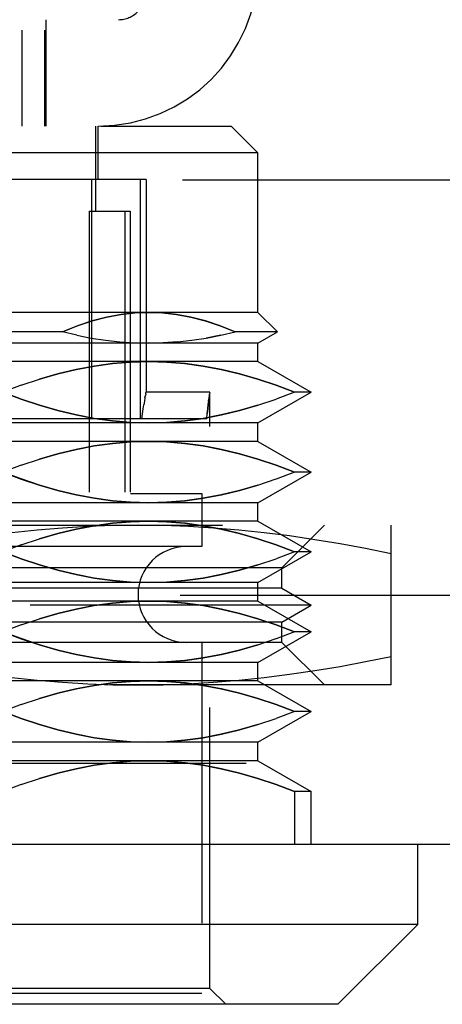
# Model space of a CAD drawing. Header units: inches. Extents: x 0 to 37.8, y 0 to 24.4.
# Tile 23 of 38: x 16.06 to 16.372, y 18.696 to 19.425. Entities that reach past the tile are written whole.
import ezdxf

# ---------------------------------------------------------------- set-up
doc = ezdxf.new("R2010")
doc.units = ezdxf.units.IN
doc.header["$LTSCALE"] = 2.077778
doc.header["$MEASUREMENT"] = 0
doc.linetypes.add('HIDDEN', pattern=[0.2, 0.1, -0.1])
doc.layers.add('DEFAULT_2', color=8, linetype='HIDDEN')
doc.layers.add('DOOR_ASSEMBLY', color=7, linetype='CONTINUOUS')

msp = doc.modelspace()

# ---------------------------------------------------------------- linework, layer by layer
at = {"layer": 'DEFAULT_2', "color": 8, "linetype": 'HIDDEN'}
for p, q in [((16.80381, 19.30597), (11.65865, 19.30597)), ((16.80197, 18.99872), (11.56304, 18.99872))]:
    msp.add_line(p, q, dxfattribs=at)
at = {"layer": 'DOOR_ASSEMBLY', "color": 8, "linetype": 'HIDDEN'}
for p, q in [((15.72442, 19.42474), (16.1332, 19.42474)), ((16.07973, 19.346), (16.07973, 19.42474)), ((15.84253, 19.41687), (16.07875, 19.41687)), ((16.0618, 19.41687), (16.0618, 19.346)), ((16.07875, 19.346), (16.07875, 19.41687)), ((15.70473, 19.346), (16.21654, 19.346)), ((16.11615, 19.346), (16.11615, 19.28301)), ((16.11812, 19.30663), (16.11812, 19.346)), ((16.21654, 19.346), (16.23623, 19.32632)), ((16.23623, 19.32632), (15.68505, 19.32632)), ((16.23623, 19.20821), (16.23623, 19.32632)), ((16.15355, 19.30663), (15.76773, 19.30663)), ((16.11312, 19.30663), (16.11312, 19.12947)), ((16.14949, 19.12947), (16.14949, 19.30663)), ((16.15355, 19.30663), (16.15355, 19.14888)), ((16.11159, 19.28301), (16.14174, 19.28301)), ((16.11159, 19.28301), (16.11159, 19.07435)), ((16.13784, 19.28301), (16.13784, 19.07435)), ((16.14174, 19.28301), (16.14174, 19.07435)), ((16.23623, 19.20821), (15.68505, 19.20821)), ((16.23623, 19.20821), (16.25064, 19.1938)), ((16.09167, 19.1938), (15.8296, 19.1938)), ((16.10233, 19.19129), (16.09167, 19.1938)), ((16.25064, 19.1938), (16.21935, 19.1938)), ((16.23623, 19.18548), (16.25064, 19.1938)), ((16.23623, 19.18548), (15.68505, 19.18548)), ((16.1023, 19.19129), (16.11299, 19.18922)), ((16.11294, 19.18923), (16.12364, 19.18759)), ((16.12361, 19.1876), (16.13428, 19.18642)), ((16.17675, 19.18642), (16.16612, 19.18571)), ((16.18738, 19.18759), (16.19808, 19.18923)), ((16.20872, 19.19129), (16.19808, 19.18923)), ((16.23623, 19.17188), (16.23623, 19.18548)), ((16.23623, 19.17188), (15.68505, 19.17188)), ((16.23623, 19.17188), (16.2756, 19.14915)), ((16.06125, 19.15427), (16.07483, 19.15878)), ((16.06127, 19.15427), (16.04769, 19.14915)), ((16.15333, 19.14808), (16.15349, 19.14888)), ((16.20075, 19.14915), (16.15349, 19.14915)), ((16.15355, 19.14915), (16.15349, 19.14888)), ((16.20042, 19.14678), (16.20075, 19.14888)), ((16.2008, 19.14914), (16.20075, 19.14888)), ((16.2008, 18.70821), (16.2008, 19.14888)), ((16.23623, 19.12642), (16.2756, 19.14915)), ((16.26333, 19.14915), (16.24975, 19.14403)), ((16.2756, 19.14915), (16.26333, 19.14915)), ((16.15233, 19.14266), (16.15188, 19.13992)), ((16.15273, 19.14495), (16.15233, 19.14266)), ((16.15273, 19.14495), (16.15307, 19.14676)), ((16.15333, 19.14808), (16.15307, 19.14676)), ((16.19982, 19.1427), (16.20015, 19.14499)), ((16.20015, 19.14497), (16.20042, 19.14679)), ((16.23619, 19.13952), (16.24977, 19.14404)), ((16.15096, 19.13328), (16.15142, 19.13681)), ((16.15141, 19.13678), (16.15189, 19.13994)), ((16.23623, 19.12642), (15.68505, 19.12642)), ((16.19836, 19.12947), (15.99473, 19.12947)), ((16.15051, 19.12947), (16.15096, 19.1333)), ((16.23623, 19.11283), (16.23623, 19.12642)), ((16.23623, 19.11283), (15.68505, 19.11283)), ((16.23623, 19.11283), (16.2756, 19.0901)), ((16.06125, 19.09521), (16.07483, 19.09973)), ((16.06127, 19.09522), (16.04769, 19.0901)), ((16.23623, 19.06737), (16.2756, 19.0901)), ((16.26333, 19.0901), (16.24975, 19.08497)), ((16.2756, 19.0901), (16.26333, 19.0901)), ((16.23619, 19.08046), (16.24977, 19.08498)), ((15.72639, 19.07435), (16.19489, 19.07435)), ((16.19489, 19.07435), (16.19489, 19.03498)), ((16.23623, 19.06737), (15.68505, 19.06737)), ((16.23623, 19.05377), (16.23623, 19.06737)), ((16.23623, 19.05377), (15.68505, 19.05377)), ((16.23623, 19.05377), (16.2756, 19.03104)), ((15.58662, 19.05073), (16.33465, 19.05073)), ((16.25395, 19.01923), (16.28544, 19.05073)), ((16.33465, 18.93262), (16.33465, 19.05073)), ((16.06125, 19.03616), (16.07483, 19.04067)), ((16.19489, 19.03498), (15.72639, 19.03498)), ((16.06127, 19.03616), (16.04769, 19.03104)), ((16.23619, 19.02141), (16.24977, 19.02592)), ((16.23623, 19.00831), (16.2756, 19.03104)), ((16.26333, 19.03104), (16.24975, 19.02592)), ((16.2756, 19.03104), (16.26333, 19.03104)), ((16.25395, 19.01923), (15.66733, 19.01923)), ((16.25395, 19.00417), (16.25395, 19.01923)), ((16.25395, 19.00417), (15.66733, 19.00417)), ((16.23623, 19.00831), (15.68505, 19.00831)), ((16.23623, 18.99472), (16.23623, 19.00831)), ((16.25395, 19.00417), (16.2756, 18.99167)), ((16.2756, 18.99167), (15.64568, 18.99167)), ((16.23623, 18.99472), (15.68505, 18.99472)), ((16.23623, 18.99472), (16.2756, 18.97199)), ((16.25395, 18.97917), (16.2756, 18.99167)), ((16.06125, 18.9771), (16.07483, 18.98162)), ((16.25395, 18.97917), (15.66733, 18.97917)), ((16.06127, 18.97711), (16.04769, 18.97199)), ((16.25395, 18.96411), (16.25395, 18.97917)), ((16.23619, 18.96235), (16.24977, 18.96687)), ((16.23623, 18.94925), (16.2756, 18.97199)), ((16.26333, 18.97199), (16.24975, 18.96686)), ((16.2756, 18.97199), (16.26333, 18.97199)), ((16.25395, 18.96411), (15.66733, 18.96411)), ((16.19489, 18.96411), (16.19489, 18.70427)), ((16.25395, 18.96411), (16.28544, 18.93262)), ((16.23623, 18.94925), (15.68505, 18.94925)), ((16.23623, 18.93566), (16.23623, 18.94925)), ((16.33465, 18.93262), (15.58662, 18.93262)), ((16.23623, 18.93566), (15.68505, 18.93566)), ((16.23623, 18.93566), (16.2756, 18.91293)), ((16.06125, 18.91805), (16.07483, 18.92256)), ((16.06127, 18.91805), (16.04769, 18.91293)), ((16.23623, 18.8902), (16.2756, 18.91293)), ((16.26333, 18.91293), (16.24975, 18.90781)), ((16.2756, 18.91293), (16.26333, 18.91293)), ((16.23619, 18.9033), (16.24977, 18.90781)), ((16.23623, 18.8902), (15.68505, 18.8902)), ((16.23623, 18.87661), (16.23623, 18.8902)), ((17.05864, 18.8745), (11.35864, 18.8745)), ((16.23623, 18.87661), (15.68505, 18.87661)), ((16.23623, 18.87661), (16.2756, 18.85388)), ((16.06127, 18.859), (16.04769, 18.85388)), ((16.06125, 18.85899), (16.07483, 18.86351)), ((16.2756, 18.85388), (16.26333, 18.85388)), ((16.26333, 18.85388), (16.26333, 18.8145)), ((16.2756, 18.8145), (16.2756, 18.85388)), ((16.2008, 18.70821), (15.72048, 18.70821)), ((16.19489, 18.70427), (15.99213, 18.70427)), ((16.2008, 18.70821), (16.21261, 18.69639))]:
    msp.add_line(p, q, dxfattribs=at)
at = {"layer": 'DOOR_ASSEMBLY', "color": 3, "linetype": 'Continuous'}
msp.add_line((17.05864, 18.8145), (11.35864, 18.8145), dxfattribs=at)
at = {"layer": 'DOOR_ASSEMBLY', "color": 7, "linetype": 'Continuous'}
for p, q in [((16.35434, 18.75545), (16.35434, 18.8145)), ((16.35434, 18.75545), (15.56694, 18.75545)), ((16.29528, 18.69639), (16.35434, 18.75545)), ((16.29528, 18.69639), (15.626, 18.69639))]:
    msp.add_line(p, q, dxfattribs=at)
at = {"layer": 'DOOR_ASSEMBLY', "color": 8, "linetype": 'HIDDEN'}
for points in [[(16.15551, 19.20821), (16.1454, 19.20785), (16.13506, 19.20668), (16.12448, 19.20473), (16.11371, 19.20194), (16.10278, 19.19829), (16.09167, 19.1938)], [(16.09167, 19.1938), (16.10274, 19.19827), (16.11366, 19.20192), (16.12443, 19.20471), (16.13501, 19.20669), (16.14537, 19.20785), (16.15551, 19.20821)], [(16.15551, 19.20821), (16.16562, 19.20785), (16.17596, 19.20668), (16.18654, 19.20473), (16.19731, 19.20194), (16.20824, 19.19829), (16.21935, 19.1938)], [(16.21935, 19.1938), (16.20828, 19.19827), (16.19736, 19.20192), (16.18659, 19.20471), (16.17601, 19.20669), (16.16565, 19.20785), (16.15551, 19.20821)], [(16.19803, 19.18922), (16.20869, 19.19129), (16.21935, 19.1938)], [(16.13427, 19.18642), (16.1449, 19.18571), (16.15551, 19.18548)], [(16.15551, 19.18548), (16.16612, 19.18572), (16.17674, 19.18642), (16.18741, 19.1876)], [(16.07479, 19.15877), (16.08831, 19.16268), (16.1018, 19.16594), (16.11525, 19.16851), (16.12867, 19.17037), (16.1421, 19.17149), (16.15551, 19.17188)], [(16.15551, 19.17188), (16.14214, 19.1715), (16.12874, 19.17039), (16.11532, 19.16853), (16.10187, 19.16596), (16.08837, 19.1627), (16.07483, 19.15878)], [(16.15551, 19.17188), (16.16888, 19.1715), (16.18228, 19.17039), (16.1957, 19.16853), (16.20915, 19.16596), (16.22265, 19.1627), (16.23619, 19.15878), (16.24975, 19.15427), (16.26333, 19.14915)], [(16.26333, 19.14915), (16.24977, 19.15427), (16.23623, 19.15877), (16.22271, 19.16268), (16.20922, 19.16594), (16.19578, 19.16851), (16.18235, 19.17037), (16.16892, 19.17149), (16.15551, 19.17188)], [(16.15551, 19.12642), (16.1421, 19.12681), (16.12867, 19.12793), (16.11525, 19.12979), (16.1018, 19.13236), (16.08831, 19.13562), (16.07479, 19.13953), (16.06126, 19.14404), (16.04769, 19.14915)], [(16.04769, 19.14915), (16.06127, 19.14403), (16.07483, 19.13952), (16.08836, 19.1356), (16.10187, 19.13234), (16.11532, 19.12977), (16.12874, 19.12792), (16.14214, 19.1268), (16.15551, 19.12642)], [(16.19836, 19.12947), (16.19872, 19.13336), (16.19909, 19.13686), (16.19947, 19.14), (16.19983, 19.14272)], [(16.19982, 19.1427), (16.19946, 19.13997), (16.19909, 19.13683), (16.19871, 19.13333)], [(16.15551, 19.12642), (16.16892, 19.12681), (16.18235, 19.12793), (16.19577, 19.12979), (16.20922, 19.13236), (16.22271, 19.13562), (16.23623, 19.13953)], [(16.23619, 19.13952), (16.22266, 19.1356), (16.20915, 19.13234), (16.1957, 19.12977), (16.18228, 19.12792), (16.16888, 19.1268), (16.15551, 19.12642)], [(16.07479, 19.09971), (16.08831, 19.10362), (16.1018, 19.10688), (16.11525, 19.10945), (16.12867, 19.11132), (16.1421, 19.11244), (16.15551, 19.11283)], [(16.15551, 19.11283), (16.14214, 19.11244), (16.12874, 19.11133), (16.11532, 19.10947), (16.10187, 19.10691), (16.08837, 19.10364), (16.07483, 19.09973)], [(16.15551, 19.11283), (16.16888, 19.11244), (16.18228, 19.11133), (16.1957, 19.10947), (16.20915, 19.10691), (16.22265, 19.10364), (16.23619, 19.09973), (16.24975, 19.09522), (16.26333, 19.0901)], [(16.26333, 19.0901), (16.24977, 19.09521), (16.23623, 19.09971), (16.22271, 19.10362), (16.20922, 19.10688), (16.19578, 19.10945), (16.18235, 19.11132), (16.16892, 19.11244), (16.15551, 19.11283)], [(16.15551, 19.06737), (16.1421, 19.06775), (16.12867, 19.06887), (16.11525, 19.07074), (16.1018, 19.07331), (16.08831, 19.07657), (16.07479, 19.08048), (16.06126, 19.08498), (16.04769, 19.0901)], [(16.04769, 19.0901), (16.06127, 19.08497), (16.07483, 19.08046), (16.08836, 19.07655), (16.10187, 19.07328), (16.11532, 19.07072), (16.12874, 19.06886), (16.14214, 19.06775), (16.15551, 19.06737)], [(16.15551, 19.06737), (16.16892, 19.06775), (16.18235, 19.06887), (16.19577, 19.07074), (16.20922, 19.07331), (16.22271, 19.07657), (16.23623, 19.08048)], [(16.23619, 19.08046), (16.22266, 19.07655), (16.20915, 19.07328), (16.1957, 19.07072), (16.18228, 19.06886), (16.16888, 19.06775), (16.15551, 19.06737)], [(16.07479, 19.04066), (16.08831, 19.04457), (16.1018, 19.04783), (16.11525, 19.0504), (16.12867, 19.05226), (16.1421, 19.05338), (16.15551, 19.05377)], [(16.15551, 19.05377), (16.14214, 19.05339), (16.12874, 19.05228), (16.11532, 19.05042), (16.10187, 19.04785), (16.08837, 19.04459), (16.07483, 19.04067)], [(16.15551, 19.05377), (16.16888, 19.05339), (16.18228, 19.05228), (16.1957, 19.05042), (16.20915, 19.04785), (16.22265, 19.04459), (16.23619, 19.04067), (16.24975, 19.03616), (16.26333, 19.03104)], [(16.26333, 19.03104), (16.24977, 19.03616), (16.23623, 19.04066), (16.22271, 19.04457), (16.20922, 19.04783), (16.19578, 19.0504), (16.18235, 19.05226), (16.16892, 19.05338), (16.15551, 19.05377)], [(16.14765, 19.05073), (16.12908, 19.0505), (16.11046, 19.04983), (16.09178, 19.04871), (16.07307, 19.04716), (16.05438, 19.04519), (16.03568, 19.04282), (16.01698, 19.04007), (15.99825, 19.03694), (15.97947, 19.03348), (15.96064, 19.02967)], [(16.33465, 19.02967), (16.31582, 19.03348), (16.29704, 19.03694), (16.27831, 19.04007), (16.25961, 19.04282), (16.24091, 19.04519), (16.22222, 19.04716), (16.20351, 19.04871), (16.18483, 19.04983), (16.16621, 19.0505), (16.14765, 19.05073)], [(16.15551, 19.00831), (16.1421, 19.0087), (16.12867, 19.00982), (16.11525, 19.01168), (16.1018, 19.01425), (16.08831, 19.01751), (16.07479, 19.02142), (16.06126, 19.02592), (16.04769, 19.03104)], [(16.04769, 19.03104), (16.06127, 19.02592), (16.07483, 19.02141), (16.08836, 19.01749), (16.10187, 19.01423), (16.11532, 19.01166), (16.12874, 19.00981), (16.14214, 19.00869), (16.15551, 19.00831)], [(16.15551, 19.00831), (16.16892, 19.0087), (16.18235, 19.00982), (16.19577, 19.01168), (16.20922, 19.01425), (16.22271, 19.01751), (16.23623, 19.02142)], [(16.23619, 19.02141), (16.22266, 19.01749), (16.20915, 19.01423), (16.1957, 19.01166), (16.18228, 19.00981), (16.16888, 19.00869), (16.15551, 19.00831)], [(16.07479, 18.9816), (16.08831, 18.98551), (16.1018, 18.98877), (16.11525, 18.99134), (16.12867, 18.99321), (16.1421, 18.99433), (16.15551, 18.99472)], [(16.15551, 18.99472), (16.14214, 18.99433), (16.12874, 18.99322), (16.11532, 18.99136), (16.10187, 18.9888), (16.08837, 18.98553), (16.07483, 18.98162)], [(16.15551, 18.99472), (16.16888, 18.99433), (16.18228, 18.99322), (16.1957, 18.99136), (16.20915, 18.9888), (16.22265, 18.98553), (16.23619, 18.98162), (16.24975, 18.97711), (16.26333, 18.97199)], [(16.26333, 18.97199), (16.24977, 18.9771), (16.23623, 18.9816), (16.22271, 18.98551), (16.20922, 18.98877), (16.19578, 18.99134), (16.18235, 18.99321), (16.16892, 18.99433), (16.15551, 18.99472)], [(16.15551, 18.94925), (16.1421, 18.94964), (16.12867, 18.95076), (16.11525, 18.95263), (16.1018, 18.9552), (16.08831, 18.95846), (16.07479, 18.96237), (16.06126, 18.96687), (16.04769, 18.97199)], [(16.04769, 18.97199), (16.06127, 18.96686), (16.07483, 18.96235), (16.08836, 18.95844), (16.10187, 18.95517), (16.11532, 18.95261), (16.12874, 18.95075), (16.14214, 18.94964), (16.15551, 18.94925)], [(16.15551, 18.94925), (16.16892, 18.94964), (16.18235, 18.95076), (16.19577, 18.95263), (16.20922, 18.9552), (16.22271, 18.95846), (16.23623, 18.96237)], [(16.23619, 18.96235), (16.22266, 18.95844), (16.20915, 18.95517), (16.1957, 18.95261), (16.18228, 18.95075), (16.16888, 18.94964), (16.15551, 18.94925)], [(15.96064, 18.95367), (15.97947, 18.94986), (15.99825, 18.9464), (16.01698, 18.94327), (16.03568, 18.94052), (16.05438, 18.93815), (16.07308, 18.93618), (16.09178, 18.93463), (16.11046, 18.93351), (16.12908, 18.93284), (16.14765, 18.93262)], [(16.14765, 18.93262), (16.16621, 18.93284), (16.18483, 18.93351), (16.20351, 18.93463), (16.22222, 18.93618), (16.24091, 18.93815), (16.25961, 18.94052), (16.27831, 18.94327), (16.29704, 18.9464), (16.31582, 18.94986), (16.33465, 18.95367)], [(16.07479, 18.92255), (16.08831, 18.92646), (16.1018, 18.92972), (16.11525, 18.93229), (16.12867, 18.93415), (16.1421, 18.93527), (16.15551, 18.93566)], [(16.15551, 18.93566), (16.14214, 18.93528), (16.12874, 18.93417), (16.11532, 18.93231), (16.10187, 18.92974), (16.08837, 18.92648), (16.07483, 18.92256)], [(16.15551, 18.93566), (16.16888, 18.93528), (16.18228, 18.93417), (16.1957, 18.93231), (16.20915, 18.92974), (16.22265, 18.92648), (16.23619, 18.92256), (16.24975, 18.91805), (16.26333, 18.91293)], [(16.26333, 18.91293), (16.24977, 18.91805), (16.23623, 18.92255), (16.22271, 18.92646), (16.20922, 18.92972), (16.19578, 18.93229), (16.18235, 18.93415), (16.16892, 18.93527), (16.15551, 18.93566)], [(16.15551, 18.8902), (16.1421, 18.89059), (16.12867, 18.89171), (16.11525, 18.89357), (16.1018, 18.89614), (16.08831, 18.8994), (16.07479, 18.90331), (16.06126, 18.90781), (16.04769, 18.91293)], [(16.04769, 18.91293), (16.06127, 18.90781), (16.07483, 18.9033), (16.08836, 18.89938), (16.10187, 18.89612), (16.11532, 18.89355), (16.12874, 18.8917), (16.14214, 18.89058), (16.15551, 18.8902)], [(16.15551, 18.8902), (16.16892, 18.89059), (16.18235, 18.89171), (16.19577, 18.89357), (16.20922, 18.89614), (16.22271, 18.8994), (16.23623, 18.90331)], [(16.23619, 18.9033), (16.22266, 18.89938), (16.20915, 18.89612), (16.1957, 18.89355), (16.18228, 18.8917), (16.16888, 18.89058), (16.15551, 18.8902)], [(16.07479, 18.86349), (16.08831, 18.8674), (16.1018, 18.87066), (16.11525, 18.87323)], [(16.15551, 18.87661), (16.14214, 18.87622), (16.12874, 18.87511), (16.11532, 18.87325), (16.10187, 18.87069), (16.08837, 18.86742), (16.07483, 18.86351)], [(16.11525, 18.87323), (16.12867, 18.8751), (16.1421, 18.87622), (16.15551, 18.87661)], [(16.15551, 18.87661), (16.16888, 18.87622), (16.18228, 18.87511)], [(16.26333, 18.85388), (16.24977, 18.85899), (16.23623, 18.86349), (16.22271, 18.8674), (16.20922, 18.87066), (16.19578, 18.87323), (16.18235, 18.8751), (16.16892, 18.87622), (16.15551, 18.87661)], [(16.18228, 18.87511), (16.1957, 18.87325), (16.20915, 18.87069), (16.22265, 18.86742), (16.23619, 18.86351), (16.24975, 18.859), (16.26333, 18.85388)]]:
    msp.add_lwpolyline(points, dxfattribs=at)
for centre, radius, start, end in [((16.11812, 19.46411), 0.11811, 270, 360), ((16.1332, 19.44443), 0.01969, 270, 1.90915), ((16.18308, 18.99954), 0.03543, 90, 270)]:
    msp.add_arc(centre, radius, start, end, dxfattribs=at)

doc.saveas('drawing.dxf')
